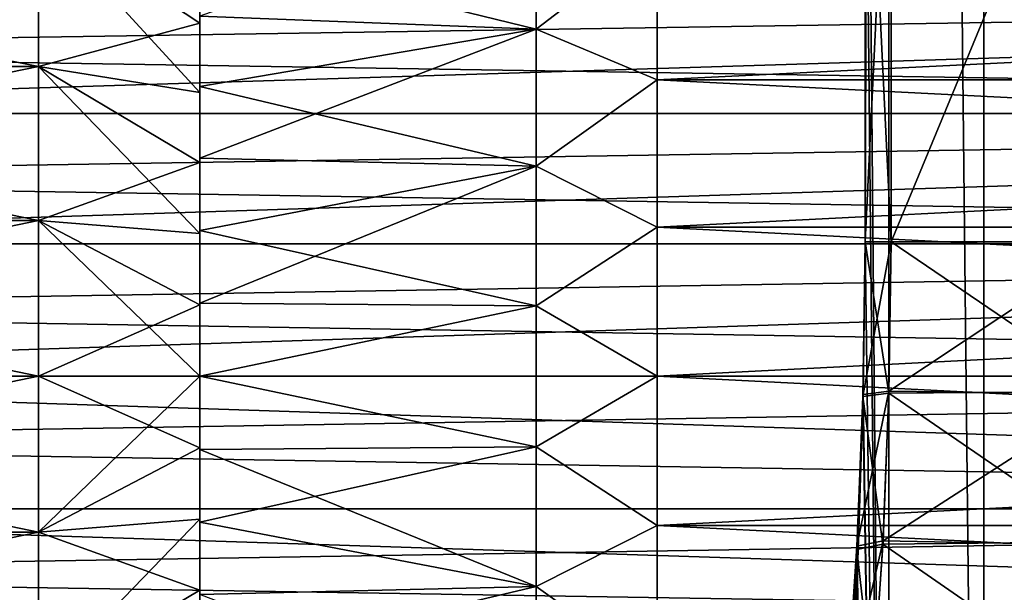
# Model space of a CAD drawing. Header units: millimetres. Extents: x -56 to 60, y -2 to 74.
# Tile 7 of 256: x -49.34 to -42.02, y 17.39 to 21.65. Entities that reach past the tile are written whole.
import ezdxf

# ---------------------------------------------------------------- set-up
doc = ezdxf.new("R2010")
doc.units = ezdxf.units.MM
doc.header["$LTSCALE"] = 127.314815
for name, color, linetype in [('105', 7, 'CONTINUOUS'), ('125', 7, 'CONTINUOUS'), ('126', 7, 'CONTINUOUS'), ('127', 7, 'CONTINUOUS'), ('130', 7, 'CONTINUOUS'), ('131', 7, 'CONTINUOUS'), ('132', 7, 'CONTINUOUS'), ('133', 7, 'CONTINUOUS'), ('134', 7, 'CONTINUOUS'), ('135', 7, 'CONTINUOUS'), ('138', 7, 'CONTINUOUS'), ('139', 7, 'CONTINUOUS'), ('148', 7, 'CONTINUOUS'), ('150', 7, 'CONTINUOUS'), ('155', 7, 'CONTINUOUS'), ('165', 7, 'CONTINUOUS'), ('173', 7, 'CONTINUOUS'), ('174', 7, 'CONTINUOUS'), ('184', 7, 'CONTINUOUS'), ('185', 7, 'CONTINUOUS'), ('186', 7, 'CONTINUOUS'), ('99', 7, 'CONTINUOUS')]:
    doc.layers.add(name, color=color, linetype=linetype)

msp = doc.modelspace()

# ---------------------------------------------------------------- linework, layer by layer
at = {"layer": '105', "color": 7, "linetype": 'CONTINUOUS', "true_color": 0x96918c}
for points in [[(-44.6, 21.203, -9.6518), (-44.6, 22.2698, -9.3444), (-22.9, 21.203, -9.6518), (-44.6, 21.203, -9.6518)], [(-22.9, 21.203, -9.6518), (-44.6, 22.2698, -9.3444), (-22.9, 22.2698, -9.3444), (-22.9, 21.203, -9.6518)], [(-44.6, 20.1084, -9.8378), (-44.6, 21.203, -9.6518), (-22.9, 20.1084, -9.8378), (-44.6, 20.1084, -9.8378)], [(-22.9, 20.1084, -9.8378), (-44.6, 21.203, -9.6518), (-22.9, 21.203, -9.6518), (-22.9, 20.1084, -9.8378)], [(-44.6, 19, -9.9), (-44.6, 20.1084, -9.8378), (-22.9, 19, -9.9), (-44.6, 19, -9.9)], [(-22.9, 19, -9.9), (-44.6, 20.1084, -9.8378), (-22.9, 20.1084, -9.8378), (-22.9, 19, -9.9)], [(-44.6, 17.8916, -9.8378), (-44.6, 19, -9.9), (-22.9, 17.8916, -9.8378), (-44.6, 17.8916, -9.8378)], [(-22.9, 17.8916, -9.8378), (-44.6, 19, -9.9), (-22.9, 19, -9.9), (-22.9, 17.8916, -9.8378)], [(-44.6, 16.797, -9.6518), (-44.6, 17.8916, -9.8378), (-22.9, 16.797, -9.6518), (-44.6, 16.797, -9.6518)], [(-22.9, 16.797, -9.6518), (-44.6, 17.8916, -9.8378), (-22.9, 17.8916, -9.8378), (-22.9, 16.797, -9.6518)]]:
    msp.add_3dface(points, dxfattribs=at)
at = {"layer": '125', "color": 7, "linetype": 'CONTINUOUS', "true_color": 0x96918c}
for points in [[(-49.2, 21.3031, 10.0905), (-49.2, 22.4185, 9.7692), (-54.8, 21.3031, 10.0905), (-49.2, 21.3031, 10.0905)], [(-54.8, 21.3031, 10.0905), (-49.2, 22.4185, 9.7692), (-54.8, 22.4185, 9.7692), (-54.8, 21.3031, 10.0905)], [(-49.2, 20.1589, 10.2849), (-49.2, 21.3031, 10.0905), (-54.8, 20.1589, 10.2849), (-49.2, 20.1589, 10.2849)], [(-54.8, 20.1589, 10.2849), (-49.2, 21.3031, 10.0905), (-54.8, 21.3031, 10.0905), (-54.8, 20.1589, 10.2849)], [(-49.2, 19, 10.35), (-49.2, 20.1589, 10.2849), (-54.8, 19, 10.35), (-49.2, 19, 10.35)], [(-54.8, 19, 10.35), (-49.2, 20.1589, 10.2849), (-54.8, 20.1589, 10.2849), (-54.8, 19, 10.35)], [(-49.2, 17.8411, 10.2849), (-49.2, 19, 10.35), (-54.8, 17.8411, 10.2849), (-49.2, 17.8411, 10.2849)], [(-54.8, 17.8411, 10.2849), (-49.2, 19, 10.35), (-54.8, 19, 10.35), (-54.8, 17.8411, 10.2849)], [(-49.2, 16.6969, 10.0905), (-49.2, 17.8411, 10.2849), (-54.8, 16.6969, 10.0905), (-49.2, 16.6969, 10.0905)], [(-54.8, 16.6969, 10.0905), (-49.2, 17.8411, 10.2849), (-54.8, 17.8411, 10.2849), (-54.8, 16.6969, 10.0905)]]:
    msp.add_3dface(points, dxfattribs=at)
at = {"layer": '126', "color": 7, "linetype": 'CONTINUOUS', "true_color": 0x96918c}
for points in [[(-48, 21.677, -8.5925), (-48, 21.1541, -8.7384), (-48, 22.129, -8.5983), (-48, 21.677, -8.5925)], [(-48, 22.129, -8.5983), (-48, 21.1541, -8.7384), (-48, 21.6248, -8.7654), (-48, 22.129, -8.5983)], [(-48, 21.1541, 8.7384), (-48, 21.677, 8.5925), (-48, 22.129, 8.5983), (-48, 21.1541, 8.7384)], [(-48, 21.6248, 8.7654), (-48, 21.1541, 8.7384), (-48, 22.129, 8.5983), (-48, 21.6248, 8.7654)], [(-48, 21.1541, -8.7384), (-48, 20.6226, -8.8524), (-48, 21.6248, -8.7654), (-48, 21.1541, -8.7384)], [(-48, 21.6248, -8.7654), (-48, 20.6226, -8.8524), (-48, 21.1101, -8.9032), (-48, 21.6248, -8.7654)], [(-48, 20.6226, 8.8524), (-48, 21.1541, 8.7384), (-48, 21.6248, 8.7654), (-48, 20.6226, 8.8524)], [(-48, 21.1101, 8.9032), (-48, 20.6226, 8.8524), (-48, 21.6248, 8.7654), (-48, 21.1101, 8.9032)], [(-48, 20.0842, -8.9344), (-48, 19.544, -8.9835), (-48, 21.1101, -8.9032), (-48, 20.0842, -8.9344)], [(-48, 21.1101, -8.9032), (-48, 19.544, -8.9835), (-48, 20.5885, -9.011), (-48, 21.1101, -8.9032)], [(-48, 20.6226, -8.8524), (-48, 20.0842, -8.9344), (-48, 21.1101, -8.9032), (-48, 20.6226, -8.8524)], [(-48, 20.0842, 8.9344), (-48, 20.6226, 8.8524), (-48, 21.1101, 8.9032), (-48, 20.0842, 8.9344)], [(-48, 20.5885, 9.011), (-48, 20.0842, 8.9344), (-48, 21.1101, 8.9032), (-48, 20.5885, 9.011)], [(-48, 19.544, -8.9835), (-48, 19, -8.9998), (-48, 20.5885, -9.011), (-48, 19.544, -8.9835)], [(-48, 20.5885, -9.011), (-48, 19, -8.9998), (-48, 17.4115, -9.011), (-48, 20.5885, -9.011)], [(-48, 19.544, 8.9835), (-48, 20.0842, 8.9344), (-48, 20.5885, 9.011), (-48, 19.544, 8.9835)], [(-48, 19, 8.9998), (-48, 19.544, 8.9835), (-48, 20.5885, 9.011), (-48, 19, 8.9998)], [(-48, 17.4115, 9.011), (-48, 19, 8.9998), (-48, 20.5885, 9.011), (-48, 17.4115, 9.011)], [(-48, 20.0628, 9.088), (-48, 17.4115, 9.011), (-48, 20.5885, 9.011), (-48, 20.0628, 9.088)], [(-48, 20.0628, -9.088), (-48, 20.5885, -9.011), (-48, 17.9372, -9.088), (-48, 20.0628, -9.088)], [(-48, 17.9372, -9.088), (-48, 20.5885, -9.011), (-48, 17.4115, -9.011), (-48, 17.9372, -9.088)], [(-48, 17.9372, 9.088), (-48, 17.4115, 9.011), (-48, 20.0628, 9.088), (-48, 17.9372, 9.088)], [(-48, 19.5317, 9.1344), (-48, 17.9372, 9.088), (-48, 20.0628, 9.088), (-48, 19.5317, 9.1344)], [(-48, 19.5317, -9.1344), (-48, 20.0628, -9.088), (-48, 18.4683, -9.1344), (-48, 19.5317, -9.1344)], [(-48, 18.4683, -9.1344), (-48, 20.0628, -9.088), (-48, 17.9372, -9.088), (-48, 18.4683, -9.1344)], [(-48, 18.4683, 9.1344), (-48, 17.9372, 9.088), (-48, 19.5317, 9.1344), (-48, 18.4683, 9.1344)], [(-48, 19, 9.15), (-48, 18.4683, 9.1344), (-48, 19.5317, 9.1344), (-48, 19, 9.15)], [(-48, 19, -9.15), (-48, 19.5317, -9.1344), (-48, 18.4683, -9.1344), (-48, 19, -9.15)], [(-48, 19, -8.9998), (-48, 18.456, -8.9835), (-48, 17.4115, -9.011), (-48, 19, -8.9998)], [(-48, 18.456, 8.9835), (-48, 19, 8.9998), (-48, 17.4115, 9.011), (-48, 18.456, 8.9835)], [(-48, 18.456, -8.9835), (-48, 17.9158, -8.9344), (-48, 17.4115, -9.011), (-48, 18.456, -8.9835)], [(-48, 17.9158, 8.9344), (-48, 18.456, 8.9835), (-48, 16.8899, 8.9032), (-48, 17.9158, 8.9344)], [(-48, 16.8899, 8.9032), (-48, 18.456, 8.9835), (-48, 17.4115, 9.011), (-48, 16.8899, 8.9032)], [(-48, 17.9158, -8.9344), (-48, 17.3774, -8.8524), (-48, 16.8899, -8.9032), (-48, 17.9158, -8.9344)], [(-48, 17.4115, -9.011), (-48, 17.9158, -8.9344), (-48, 16.8899, -8.9032), (-48, 17.4115, -9.011)], [(-48, 17.3774, 8.8524), (-48, 17.9158, 8.9344), (-48, 16.8899, 8.9032), (-48, 17.3774, 8.8524)]]:
    msp.add_3dface(points, dxfattribs=at)
at = {"layer": '127', "color": 7, "linetype": 'CONTINUOUS', "true_color": 0x96918c}
for points in [[(-49.2, 22.4185, -9.7692), (-49.2, 21.3031, -10.0905), (-54.8, 22.4185, -9.7692), (-49.2, 22.4185, -9.7692)], [(-54.8, 22.4185, -9.7692), (-49.2, 21.3031, -10.0905), (-54.8, 21.3031, -10.0905), (-54.8, 22.4185, -9.7692)], [(-49.2, 21.3031, -10.0905), (-49.2, 20.1589, -10.2849), (-54.8, 21.3031, -10.0905), (-49.2, 21.3031, -10.0905)], [(-54.8, 21.3031, -10.0905), (-49.2, 20.1589, -10.2849), (-54.8, 20.1589, -10.2849), (-54.8, 21.3031, -10.0905)], [(-49.2, 20.1589, -10.2849), (-49.2, 19, -10.35), (-54.8, 20.1589, -10.2849), (-49.2, 20.1589, -10.2849)], [(-54.8, 20.1589, -10.2849), (-49.2, 19, -10.35), (-54.8, 19, -10.35), (-54.8, 20.1589, -10.2849)], [(-49.2, 19, -10.35), (-49.2, 17.8411, -10.2849), (-54.8, 19, -10.35), (-49.2, 19, -10.35)], [(-54.8, 19, -10.35), (-49.2, 17.8411, -10.2849), (-54.8, 17.8411, -10.2849), (-54.8, 19, -10.35)], [(-49.2, 17.8411, -10.2849), (-49.2, 16.6969, -10.0905), (-54.8, 17.8411, -10.2849), (-49.2, 17.8411, -10.2849)], [(-54.8, 17.8411, -10.2849), (-49.2, 16.6969, -10.0905), (-54.8, 16.6969, -10.0905), (-54.8, 17.8411, -10.2849)]]:
    msp.add_3dface(points, dxfattribs=at)
at = {"layer": '130', "color": 7, "linetype": 'CONTINUOUS', "true_color": 0x96918c}
for points in [[(-49.2, 22.4185, 9.7692), (-49.2, 21.3031, 10.0905), (-48, 21.6248, 8.7654), (-49.2, 22.4185, 9.7692)], [(-49.2, 22.4185, 9.7692), (-48, 21.6248, 8.7654), (-48, 22.129, 8.5983), (-49.2, 22.4185, 9.7692)], [(-49.2, 21.3031, 10.0905), (-48, 21.1101, 8.9032), (-48, 21.6248, 8.7654), (-49.2, 21.3031, 10.0905)], [(-49.2, 21.3031, 10.0905), (-49.2, 20.1589, 10.2849), (-48, 20.5885, 9.011), (-49.2, 21.3031, 10.0905)], [(-49.2, 21.3031, 10.0905), (-48, 20.5885, 9.011), (-48, 21.1101, 8.9032), (-49.2, 21.3031, 10.0905)], [(-49.2, 20.1589, 10.2849), (-48, 20.0628, 9.088), (-48, 20.5885, 9.011), (-49.2, 20.1589, 10.2849)], [(-49.2, 20.1589, 10.2849), (-49.2, 19, 10.35), (-48, 19.5317, 9.1344), (-49.2, 20.1589, 10.2849)], [(-49.2, 20.1589, 10.2849), (-48, 19.5317, 9.1344), (-48, 20.0628, 9.088), (-49.2, 20.1589, 10.2849)], [(-49.2, 19, 10.35), (-48, 19, 9.15), (-48, 19.5317, 9.1344), (-49.2, 19, 10.35)], [(-49.2, 19, 10.35), (-49.2, 17.8411, 10.2849), (-48, 19, 9.15), (-49.2, 19, 10.35)], [(-49.2, 17.8411, 10.2849), (-48, 18.4683, 9.1344), (-48, 19, 9.15), (-49.2, 17.8411, 10.2849)], [(-49.2, 17.8411, 10.2849), (-48, 17.9372, 9.088), (-48, 18.4683, 9.1344), (-49.2, 17.8411, 10.2849)], [(-49.2, 17.8411, 10.2849), (-49.2, 16.6969, 10.0905), (-48, 17.9372, 9.088), (-49.2, 17.8411, 10.2849)], [(-49.2, 16.6969, 10.0905), (-48, 17.4115, 9.011), (-48, 17.9372, 9.088), (-49.2, 16.6969, 10.0905)], [(-49.2, 16.6969, 10.0905), (-48, 16.8899, 8.9032), (-48, 17.4115, 9.011), (-49.2, 16.6969, 10.0905)]]:
    msp.add_3dface(points, dxfattribs=at)
at = {"layer": '131', "color": 7, "linetype": 'CONTINUOUS', "true_color": 0x96918c}
for points in [[(-48, 22.129, -8.5983), (-48, 21.6248, -8.7654), (-49.2, 22.4185, -9.7692), (-48, 22.129, -8.5983)], [(-48, 21.6248, -8.7654), (-48, 21.1101, -8.9032), (-49.2, 22.4185, -9.7692), (-48, 21.6248, -8.7654)], [(-48, 21.1101, -8.9032), (-49.2, 21.3031, -10.0905), (-49.2, 22.4185, -9.7692), (-48, 21.1101, -8.9032)], [(-48, 21.1101, -8.9032), (-48, 20.5885, -9.011), (-49.2, 21.3031, -10.0905), (-48, 21.1101, -8.9032)], [(-48, 20.5885, -9.011), (-48, 20.0628, -9.088), (-49.2, 21.3031, -10.0905), (-48, 20.5885, -9.011)], [(-48, 20.0628, -9.088), (-49.2, 20.1589, -10.2849), (-49.2, 21.3031, -10.0905), (-48, 20.0628, -9.088)], [(-48, 20.0628, -9.088), (-48, 19.5317, -9.1344), (-49.2, 20.1589, -10.2849), (-48, 20.0628, -9.088)], [(-48, 19.5317, -9.1344), (-48, 19, -9.15), (-49.2, 20.1589, -10.2849), (-48, 19.5317, -9.1344)], [(-48, 19, -9.15), (-49.2, 19, -10.35), (-49.2, 20.1589, -10.2849), (-48, 19, -9.15)], [(-48, 19, -9.15), (-48, 18.4683, -9.1344), (-49.2, 19, -10.35), (-48, 19, -9.15)], [(-48, 18.4683, -9.1344), (-49.2, 17.8411, -10.2849), (-49.2, 19, -10.35), (-48, 18.4683, -9.1344)], [(-48, 18.4683, -9.1344), (-48, 17.9372, -9.088), (-49.2, 17.8411, -10.2849), (-48, 18.4683, -9.1344)], [(-48, 17.9372, -9.088), (-48, 17.4115, -9.011), (-49.2, 17.8411, -10.2849), (-48, 17.9372, -9.088)], [(-48, 17.4115, -9.011), (-49.2, 16.6969, -10.0905), (-49.2, 17.8411, -10.2849), (-48, 17.4115, -9.011)], [(-48, 17.4115, -9.011), (-48, 16.8899, -8.9032), (-49.2, 16.6969, -10.0905), (-48, 17.4115, -9.011)]]:
    msp.add_3dface(points, dxfattribs=at)
at = {"layer": '132', "color": 7, "linetype": 'CONTINUOUS', "true_color": 0x96918c}
for points in [[(-45.5, 22.5647, 8.2639), (-48, 21.677, 8.5925), (-45.5, 21.5812, 8.6219), (-45.5, 22.5647, 8.2639)], [(-48, 21.677, 8.5925), (-48, 21.1541, 8.7384), (-45.5, 21.5812, 8.6219), (-48, 21.677, 8.5925)], [(-48, 21.1541, 8.7384), (-48, 20.6226, 8.8524), (-45.5, 21.5812, 8.6219), (-48, 21.1541, 8.7384)], [(-45.5, 21.5812, 8.6219), (-48, 20.6226, 8.8524), (-45.5, 20.5628, 8.8633), (-45.5, 21.5812, 8.6219)], [(-48, 20.6226, 8.8524), (-48, 20.0842, 8.9344), (-45.5, 20.5628, 8.8633), (-48, 20.6226, 8.8524)], [(-48, 20.0842, 8.9344), (-48, 19.544, 8.9835), (-45.5, 20.5628, 8.8633), (-48, 20.0842, 8.9344)], [(-45.5, 20.5628, 8.8633), (-48, 19.544, 8.9835), (-45.5, 19.5233, 8.9848), (-45.5, 20.5628, 8.8633)], [(-48, 19.544, 8.9835), (-48, 19, 8.9998), (-45.5, 19.5233, 8.9848), (-48, 19.544, 8.9835)], [(-45.5, 19.5233, 8.9848), (-48, 19, 8.9998), (-45.5, 18.4767, 8.9848), (-45.5, 19.5233, 8.9848)], [(-48, 19, 8.9998), (-48, 18.456, 8.9835), (-45.5, 18.4767, 8.9848), (-48, 19, 8.9998)], [(-48, 18.456, 8.9835), (-48, 17.9158, 8.9344), (-45.5, 18.4767, 8.9848), (-48, 18.456, 8.9835)], [(-45.5, 18.4767, 8.9848), (-48, 17.9158, 8.9344), (-45.5, 17.4372, 8.8633), (-45.5, 18.4767, 8.9848)], [(-48, 17.9158, 8.9344), (-48, 17.3774, 8.8524), (-45.5, 17.4372, 8.8633), (-48, 17.9158, 8.9344)], [(-48, 17.3774, 8.8524), (-48, 16.8459, 8.7384), (-45.5, 17.4372, 8.8633), (-48, 17.3774, 8.8524)], [(-45.5, 17.4372, 8.8633), (-48, 16.8459, 8.7384), (-45.5, 16.4188, 8.6219), (-45.5, 17.4372, 8.8633)]]:
    msp.add_3dface(points, dxfattribs=at)
at = {"layer": '133', "color": 7, "linetype": 'CONTINUOUS', "true_color": 0x96918c}
for points in [[(-45.5, 21.5812, -8.6219), (-48, 22.1919, -8.4148), (-45.5, 22.5647, -8.2639), (-45.5, 21.5812, -8.6219)], [(-48, 21.677, -8.5925), (-48, 22.1919, -8.4148), (-45.5, 21.5812, -8.6219), (-48, 21.677, -8.5925)], [(-48, 21.1541, -8.7384), (-48, 21.677, -8.5925), (-45.5, 21.5812, -8.6219), (-48, 21.1541, -8.7384)], [(-45.5, 20.5628, -8.8633), (-48, 21.1541, -8.7384), (-45.5, 21.5812, -8.6219), (-45.5, 20.5628, -8.8633)], [(-48, 20.6226, -8.8524), (-48, 21.1541, -8.7384), (-45.5, 20.5628, -8.8633), (-48, 20.6226, -8.8524)], [(-48, 20.0842, -8.9344), (-48, 20.6226, -8.8524), (-45.5, 20.5628, -8.8633), (-48, 20.0842, -8.9344)], [(-45.5, 19.5233, -8.9848), (-48, 20.0842, -8.9344), (-45.5, 20.5628, -8.8633), (-45.5, 19.5233, -8.9848)], [(-48, 19.544, -8.9835), (-48, 20.0842, -8.9344), (-45.5, 19.5233, -8.9848), (-48, 19.544, -8.9835)], [(-48, 19, -8.9998), (-48, 19.544, -8.9835), (-45.5, 19.5233, -8.9848), (-48, 19, -8.9998)], [(-45.5, 18.4767, -8.9848), (-48, 19, -8.9998), (-45.5, 19.5233, -8.9848), (-45.5, 18.4767, -8.9848)], [(-48, 18.456, -8.9835), (-48, 19, -8.9998), (-45.5, 18.4767, -8.9848), (-48, 18.456, -8.9835)], [(-45.5, 17.4372, -8.8633), (-48, 18.456, -8.9835), (-45.5, 18.4767, -8.9848), (-45.5, 17.4372, -8.8633)], [(-48, 17.9158, -8.9344), (-48, 18.456, -8.9835), (-45.5, 17.4372, -8.8633), (-48, 17.9158, -8.9344)], [(-48, 17.3774, -8.8524), (-48, 17.9158, -8.9344), (-45.5, 17.4372, -8.8633), (-48, 17.3774, -8.8524)], [(-45.5, 16.4188, -8.6219), (-48, 17.3774, -8.8524), (-45.5, 17.4372, -8.8633), (-45.5, 16.4188, -8.6219)]]:
    msp.add_3dface(points, dxfattribs=at)
at = {"layer": '134', "color": 7, "linetype": 'CONTINUOUS', "true_color": 0x96918c}
for points in [[(-45.5, 22.5647, 8.2639), (-45.5, 21.5812, 8.6219), (-44.6, 22.2698, 9.3444), (-45.5, 22.5647, 8.2639)], [(-44.6, 22.2698, 9.3444), (-45.5, 21.5812, 8.6219), (-44.6, 21.203, 9.6518), (-44.6, 22.2698, 9.3444)], [(-45.5, 21.5812, 8.6219), (-45.5, 20.5628, 8.8633), (-44.6, 21.203, 9.6518), (-45.5, 21.5812, 8.6219)], [(-44.6, 21.203, 9.6518), (-45.5, 20.5628, 8.8633), (-44.6, 20.1084, 9.8378), (-44.6, 21.203, 9.6518)], [(-45.5, 20.5628, 8.8633), (-45.5, 19.5233, 8.9848), (-44.6, 20.1084, 9.8378), (-45.5, 20.5628, 8.8633)], [(-44.6, 20.1084, 9.8378), (-45.5, 19.5233, 8.9848), (-44.6, 19, 9.9), (-44.6, 20.1084, 9.8378)], [(-45.5, 19.5233, 8.9848), (-45.5, 18.4767, 8.9848), (-44.6, 19, 9.9), (-45.5, 19.5233, 8.9848)], [(-44.6, 19, 9.9), (-45.5, 18.4767, 8.9848), (-44.6, 17.8916, 9.8378), (-44.6, 19, 9.9)], [(-45.5, 18.4767, 8.9848), (-45.5, 17.4372, 8.8633), (-44.6, 17.8916, 9.8378), (-45.5, 18.4767, 8.9848)], [(-44.6, 17.8916, 9.8378), (-45.5, 17.4372, 8.8633), (-44.6, 16.797, 9.6518), (-44.6, 17.8916, 9.8378)], [(-45.5, 17.4372, 8.8633), (-45.5, 16.4188, 8.6219), (-44.6, 16.797, 9.6518), (-45.5, 17.4372, 8.8633)]]:
    msp.add_3dface(points, dxfattribs=at)
at = {"layer": '135', "color": 7, "linetype": 'CONTINUOUS', "true_color": 0x96918c}
for points in [[(-45.5, 21.5812, -8.6219), (-45.5, 22.5647, -8.2639), (-44.6, 22.2698, -9.3444), (-45.5, 21.5812, -8.6219)], [(-44.6, 21.203, -9.6518), (-45.5, 21.5812, -8.6219), (-44.6, 22.2698, -9.3444), (-44.6, 21.203, -9.6518)], [(-45.5, 20.5628, -8.8633), (-45.5, 21.5812, -8.6219), (-44.6, 21.203, -9.6518), (-45.5, 20.5628, -8.8633)], [(-44.6, 20.1084, -9.8378), (-45.5, 20.5628, -8.8633), (-44.6, 21.203, -9.6518), (-44.6, 20.1084, -9.8378)], [(-45.5, 19.5233, -8.9848), (-45.5, 20.5628, -8.8633), (-44.6, 20.1084, -9.8378), (-45.5, 19.5233, -8.9848)], [(-44.6, 19, -9.9), (-45.5, 19.5233, -8.9848), (-44.6, 20.1084, -9.8378), (-44.6, 19, -9.9)], [(-45.5, 18.4767, -8.9848), (-45.5, 19.5233, -8.9848), (-44.6, 19, -9.9), (-45.5, 18.4767, -8.9848)], [(-44.6, 17.8916, -9.8378), (-45.5, 18.4767, -8.9848), (-44.6, 19, -9.9), (-44.6, 17.8916, -9.8378)], [(-45.5, 17.4372, -8.8633), (-45.5, 18.4767, -8.9848), (-44.6, 17.8916, -9.8378), (-45.5, 17.4372, -8.8633)], [(-44.6, 16.797, -9.6518), (-45.5, 17.4372, -8.8633), (-44.6, 17.8916, -9.8378), (-44.6, 16.797, -9.6518)], [(-45.5, 16.4188, -8.6219), (-45.5, 17.4372, -8.8633), (-44.6, 16.797, -9.6518), (-45.5, 16.4188, -8.6219)]]:
    msp.add_3dface(points, dxfattribs=at)
at = {"layer": '138', "color": 7, "linetype": 'CONTINUOUS', "true_color": 0x96918c}
for points in [[(-25.4, 21.8893, 6.9753), (-25.4, 20.9541, 7.2927), (-55.3, 21.4269, 7.1493), (-25.4, 21.8893, 6.9753)], [(-55.3, 21.8893, 6.9753), (-25.4, 21.8893, 6.9753), (-55.3, 21.4269, 7.1493), (-55.3, 21.8893, 6.9753)], [(-55.3, 21.4269, 7.1493), (-25.4, 20.9541, 7.2927), (-55.3, 20.9541, 7.2927), (-55.3, 21.4269, 7.1493)], [(-25.4, 20.9541, 7.2927), (-25.4, 19.9855, 7.4854), (-55.3, 20.473, 7.4049), (-25.4, 20.9541, 7.2927)], [(-55.3, 20.9541, 7.2927), (-25.4, 20.9541, 7.2927), (-55.3, 20.473, 7.4049), (-55.3, 20.9541, 7.2927)], [(-55.3, 20.473, 7.4049), (-25.4, 19.9855, 7.4854), (-55.3, 19.9855, 7.4854), (-55.3, 20.473, 7.4049)], [(-25.4, 19.9855, 7.4854), (-25.4, 19, 7.55), (-55.3, 19.4938, 7.5338), (-25.4, 19.9855, 7.4854)], [(-55.3, 19.9855, 7.4854), (-25.4, 19.9855, 7.4854), (-55.3, 19.4938, 7.5338), (-55.3, 19.9855, 7.4854)], [(-55.3, 19.4938, 7.5338), (-25.4, 19, 7.55), (-55.3, 19, 7.55), (-55.3, 19.4938, 7.5338)], [(-25.4, 19, 7.55), (-25.4, 18.0145, 7.4854), (-55.3, 19, 7.55), (-25.4, 19, 7.55)], [(-55.3, 19, 7.55), (-25.4, 18.0145, 7.4854), (-55.3, 18.5062, 7.5338), (-55.3, 19, 7.55)], [(-55.3, 18.5062, 7.5338), (-25.4, 18.0145, 7.4854), (-55.3, 18.0145, 7.4854), (-55.3, 18.5062, 7.5338)], [(-25.4, 18.0145, 7.4854), (-25.4, 17.0459, 7.2927), (-55.3, 18.0145, 7.4854), (-25.4, 18.0145, 7.4854)], [(-55.3, 18.0145, 7.4854), (-25.4, 17.0459, 7.2927), (-55.3, 17.527, 7.4049), (-55.3, 18.0145, 7.4854)], [(-55.3, 17.527, 7.4049), (-25.4, 17.0459, 7.2927), (-55.3, 17.0459, 7.2927), (-55.3, 17.527, 7.4049)]]:
    msp.add_3dface(points, dxfattribs=at)
at = {"layer": '139', "color": 7, "linetype": 'CONTINUOUS', "true_color": 0x96918c}
for points in [[(-25.4, 20.9541, -7.2927), (-25.4, 21.8893, -6.9753), (-55.3, 20.9541, -7.2927), (-25.4, 20.9541, -7.2927)], [(-55.3, 20.9541, -7.2927), (-25.4, 21.8893, -6.9753), (-55.3, 21.4269, -7.1493), (-55.3, 20.9541, -7.2927)], [(-55.3, 21.4269, -7.1493), (-25.4, 21.8893, -6.9753), (-55.3, 21.8893, -6.9753), (-55.3, 21.4269, -7.1493)], [(-25.4, 19.9855, -7.4854), (-25.4, 20.9541, -7.2927), (-55.3, 19.9855, -7.4854), (-25.4, 19.9855, -7.4854)], [(-55.3, 19.9855, -7.4854), (-25.4, 20.9541, -7.2927), (-55.3, 20.473, -7.4049), (-55.3, 19.9855, -7.4854)], [(-55.3, 20.473, -7.4049), (-25.4, 20.9541, -7.2927), (-55.3, 20.9541, -7.2927), (-55.3, 20.473, -7.4049)], [(-25.4, 19, -7.55), (-25.4, 19.9855, -7.4854), (-55.3, 19, -7.55), (-25.4, 19, -7.55)], [(-55.3, 19, -7.55), (-25.4, 19.9855, -7.4854), (-55.3, 19.4938, -7.5338), (-55.3, 19, -7.55)], [(-55.3, 19.4938, -7.5338), (-25.4, 19.9855, -7.4854), (-55.3, 19.9855, -7.4854), (-55.3, 19.4938, -7.5338)], [(-25.4, 18.0145, -7.4854), (-25.4, 19, -7.55), (-55.3, 18.5062, -7.5338), (-25.4, 18.0145, -7.4854)], [(-55.3, 18.5062, -7.5338), (-25.4, 19, -7.55), (-55.3, 19, -7.55), (-55.3, 18.5062, -7.5338)], [(-55.3, 18.0145, -7.4854), (-25.4, 18.0145, -7.4854), (-55.3, 18.5062, -7.5338), (-55.3, 18.0145, -7.4854)], [(-25.4, 17.0459, -7.2927), (-25.4, 18.0145, -7.4854), (-55.3, 17.527, -7.4049), (-25.4, 17.0459, -7.2927)], [(-55.3, 17.527, -7.4049), (-25.4, 18.0145, -7.4854), (-55.3, 18.0145, -7.4854), (-55.3, 17.527, -7.4049)], [(-55.3, 17.0459, -7.2927), (-25.4, 17.0459, -7.2927), (-55.3, 17.527, -7.4049), (-55.3, 17.0459, -7.2927)]]:
    msp.add_3dface(points, dxfattribs=at)
at = {"layer": '148', "color": 7, "linetype": 'CONTINUOUS', "true_color": 0x96918c}
for points in [[(-43.0543, 24, 11.2506), (-42.8781, 6.7, 11.9047), (-43.4596, 72.5, 9.5662), (-43.0543, 24, 11.2506)], [(-43.4596, 72.5, 9.5662), (-42.8781, 6.7, 11.9047), (-42.878, 72.5, 11.905), (-43.4596, 72.5, 9.5662)], [(-42.8781, 6.7, 11.9047), (-42.1707, 6.7, 14.2086), (-42.878, 72.5, 11.905), (-42.8781, 6.7, 11.9047)], [(-42.878, 72.5, 11.905), (-42.1707, 6.7, 14.2086), (-42.1706, 72.5, 14.2089), (-42.878, 72.5, 11.905)], [(-42.1707, 6.7, 14.2086), (-41.3396, 6.7, 16.4708), (-42.1706, 72.5, 14.2089), (-42.1707, 6.7, 14.2086)], [(-42.1706, 72.5, 14.2089), (-41.3396, 6.7, 16.4708), (-41.3395, 72.5, 16.4712), (-42.1706, 72.5, 14.2089)], [(-43.0543, 20, 11.2506), (-42.8781, 6.7, 11.9047), (-43.0543, 24, 11.2506), (-43.0543, 20, 11.2506)], [(-43.0697, 18.8494, 11.1916), (-42.8781, 6.7, 11.9047), (-43.0543, 20, 11.2506), (-43.0697, 18.8494, 11.1916)], [(-43.1156, 17.7132, 11.0134), (-42.8781, 6.7, 11.9047), (-43.0697, 18.8494, 11.1916), (-43.1156, 17.7132, 11.0134)], [(-43.1909, 16.5853, 10.7144), (-42.8781, 6.7, 11.9047), (-43.1156, 17.7132, 11.0134), (-43.1909, 16.5853, 10.7144)]]:
    msp.add_3dface(points, dxfattribs=at)
at = {"layer": '150', "color": 7, "linetype": 'CONTINUOUS', "true_color": 0x96918c}
for points in [[(-42.878, 72.5, -11.905), (-42.8781, 6.7, -11.9047), (-43.0543, 20, -11.2506), (-42.878, 72.5, -11.905)], [(-43.0543, 24, -11.2506), (-42.878, 72.5, -11.905), (-43.0543, 20, -11.2506), (-43.0543, 24, -11.2506)], [(-42.1707, 6.7, -14.2086), (-42.8781, 6.7, -11.9047), (-42.878, 72.5, -11.905), (-42.1707, 6.7, -14.2086)], [(-42.1706, 72.5, -14.2089), (-42.1707, 6.7, -14.2086), (-42.878, 72.5, -11.905), (-42.1706, 72.5, -14.2089)], [(-41.3396, 6.7, -16.4708), (-42.1707, 6.7, -14.2086), (-42.1706, 72.5, -14.2089), (-41.3396, 6.7, -16.4708)], [(-41.3395, 72.5, -16.4712), (-41.3396, 6.7, -16.4708), (-42.1706, 72.5, -14.2089), (-41.3395, 72.5, -16.4712)], [(-43.0543, 20, -11.2506), (-42.8781, 6.7, -11.9047), (-43.069, 18.8654, -11.1941), (-43.0543, 20, -11.2506)], [(-42.8781, 6.7, -11.9047), (-43.4597, 6.7, -9.5659), (-43.069, 18.8654, -11.1941), (-42.8781, 6.7, -11.9047)], [(-43.069, 18.8654, -11.1941), (-43.4597, 6.7, -9.5659), (-43.1143, 17.7381, -11.0184), (-43.069, 18.8654, -11.1941)], [(-43.1143, 17.7381, -11.0184), (-43.4597, 6.7, -9.5659), (-43.1889, 16.611, -10.7224), (-43.1143, 17.7381, -11.0184)]]:
    msp.add_3dface(points, dxfattribs=at)
at = {"layer": '155', "color": 7, "linetype": 'CONTINUOUS', "true_color": 0x96918c}
for points in [[(-41.205, 24, 11), (-41.205, 20, 11), (-42.8608, 20, 11), (-41.205, 24, 11)], [(-42.8608, 24, 11), (-41.205, 24, 11), (-42.8608, 20, 11), (-42.8608, 24, 11)]]:
    msp.add_3dface(points, dxfattribs=at)
at = {"layer": '165', "color": 7, "linetype": 'CONTINUOUS', "true_color": 0x96918c}
for points in [[(-43.0543, 20, 11.2506), (-43.0543, 24, 11.2506), (-42.8608, 20, 11), (-43.0543, 20, 11.2506)], [(-43.0543, 24, 11.2506), (-42.8608, 24, 11), (-42.8608, 20, 11), (-43.0543, 24, 11.2506)]]:
    msp.add_3dface(points, dxfattribs=at)
at = {"layer": '173', "color": 7, "linetype": 'CONTINUOUS', "true_color": 0x96918c}
for points in [[(-42.8608, 20, 11), (-41.221, 18.8865, 10.9435), (-42.8768, 18.8749, 10.9423), (-42.8608, 20, 11)], [(-41.2217, 18.87, -10.9418), (-41.205, 20, -11), (-42.8761, 18.8906, -10.9439), (-41.2217, 18.87, -10.9418)], [(-42.8761, 18.8906, -10.9439), (-41.205, 20, -11), (-42.8608, 20, -11), (-42.8761, 18.8906, -10.9439)], [(-42.8608, 20, 11), (-41.205, 20, 11), (-41.221, 18.8865, 10.9435), (-42.8608, 20, 11)], [(-42.9204, 17.7778, -10.7732), (-41.2217, 18.87, -10.9418), (-42.8761, 18.8906, -10.9439), (-42.9204, 17.7778, -10.7732)], [(-42.8768, 18.8749, 10.9423), (-41.2674, 17.7701, 10.7716), (-42.9217, 17.7533, 10.7681), (-42.8768, 18.8749, 10.9423)], [(-41.2688, 17.7439, -10.7662), (-41.2217, 18.87, -10.9418), (-42.9204, 17.7778, -10.7732), (-41.2688, 17.7439, -10.7662)], [(-41.221, 18.8865, 10.9435), (-41.2674, 17.7701, 10.7716), (-42.8768, 18.8749, 10.9423), (-41.221, 18.8865, 10.9435)], [(-42.9217, 17.7533, 10.7681), (-41.3456, 16.6618, 10.4813), (-42.9971, 16.6469, 10.4765), (-42.9217, 17.7533, 10.7681)], [(-42.9952, 16.6722, -10.4845), (-41.2688, 17.7439, -10.7662), (-42.9204, 17.7778, -10.7732), (-42.9952, 16.6722, -10.4845)], [(-41.3479, 16.6337, -10.4722), (-41.2688, 17.7439, -10.7662), (-42.9952, 16.6722, -10.4845), (-41.3479, 16.6337, -10.4722)], [(-41.2674, 17.7701, 10.7716), (-41.3456, 16.6618, 10.4813), (-42.9217, 17.7533, 10.7681), (-41.2674, 17.7701, 10.7716)]]:
    msp.add_3dface(points, dxfattribs=at)
at = {"layer": '174', "color": 7, "linetype": 'CONTINUOUS', "true_color": 0x96918c}
for points in [[(-42.8608, 20, -11), (-41.205, 20, -11), (-42.8608, 24, -11), (-42.8608, 20, -11)], [(-41.205, 20, -11), (-41.205, 24, -11), (-42.8608, 24, -11), (-41.205, 20, -11)]]:
    msp.add_3dface(points, dxfattribs=at)
at = {"layer": '184', "color": 7, "linetype": 'CONTINUOUS', "true_color": 0x96918c}
for points in [[(-43.0543, 24, -11.2506), (-43.0543, 20, -11.2506), (-42.8608, 24, -11), (-43.0543, 24, -11.2506)], [(-43.0543, 20, -11.2506), (-42.8608, 20, -11), (-42.8608, 24, -11), (-43.0543, 20, -11.2506)]]:
    msp.add_3dface(points, dxfattribs=at)
at = {"layer": '185', "color": 7, "linetype": 'CONTINUOUS', "true_color": 0x96918c}
for points in [[(-43.0543, 20, -11.2506), (-43.069, 18.8654, -11.1941), (-42.8608, 20, -11), (-43.0543, 20, -11.2506)], [(-43.069, 18.8654, -11.1941), (-42.8761, 18.8906, -10.9439), (-42.8608, 20, -11), (-43.069, 18.8654, -11.1941)], [(-43.069, 18.8654, -11.1941), (-43.1143, 17.7381, -11.0184), (-42.8761, 18.8906, -10.9439), (-43.069, 18.8654, -11.1941)], [(-43.1143, 17.7381, -11.0184), (-42.9204, 17.7778, -10.7732), (-42.8761, 18.8906, -10.9439), (-43.1143, 17.7381, -11.0184)], [(-43.1143, 17.7381, -11.0184), (-43.1889, 16.611, -10.7224), (-42.9204, 17.7778, -10.7732), (-43.1143, 17.7381, -11.0184)], [(-43.1889, 16.611, -10.7224), (-42.9952, 16.6722, -10.4845), (-42.9204, 17.7778, -10.7732), (-43.1889, 16.611, -10.7224)]]:
    msp.add_3dface(points, dxfattribs=at)
at = {"layer": '186', "color": 7, "linetype": 'CONTINUOUS', "true_color": 0x96918c}
for points in [[(-43.0697, 18.8494, 11.1916), (-43.0543, 20, 11.2506), (-42.8768, 18.8749, 10.9423), (-43.0697, 18.8494, 11.1916)], [(-43.0543, 20, 11.2506), (-42.8608, 20, 11), (-42.8768, 18.8749, 10.9423), (-43.0543, 20, 11.2506)], [(-43.1156, 17.7132, 11.0134), (-43.0697, 18.8494, 11.1916), (-42.9217, 17.7533, 10.7681), (-43.1156, 17.7132, 11.0134)], [(-43.0697, 18.8494, 11.1916), (-42.8768, 18.8749, 10.9423), (-42.9217, 17.7533, 10.7681), (-43.0697, 18.8494, 11.1916)], [(-43.1156, 17.7132, 11.0134), (-42.9217, 17.7533, 10.7681), (-42.9971, 16.6469, 10.4765), (-43.1156, 17.7132, 11.0134)], [(-43.1909, 16.5853, 10.7144), (-43.1156, 17.7132, 11.0134), (-42.9971, 16.6469, 10.4765), (-43.1909, 16.5853, 10.7144)]]:
    msp.add_3dface(points, dxfattribs=at)
at = {"layer": '99', "color": 7, "linetype": 'CONTINUOUS', "true_color": 0x96918c}
for points in [[(-44.6, 22.2698, 9.3444), (-44.6, 21.203, 9.6518), (-22.9, 22.2698, 9.3444), (-44.6, 22.2698, 9.3444)], [(-22.9, 22.2698, 9.3444), (-44.6, 21.203, 9.6518), (-22.9, 21.203, 9.6518), (-22.9, 22.2698, 9.3444)], [(-44.6, 21.203, 9.6518), (-44.6, 20.1084, 9.8378), (-22.9, 21.203, 9.6518), (-44.6, 21.203, 9.6518)], [(-22.9, 21.203, 9.6518), (-44.6, 20.1084, 9.8378), (-22.9, 20.1084, 9.8378), (-22.9, 21.203, 9.6518)], [(-44.6, 20.1084, 9.8378), (-44.6, 19, 9.9), (-22.9, 20.1084, 9.8378), (-44.6, 20.1084, 9.8378)], [(-22.9, 20.1084, 9.8378), (-44.6, 19, 9.9), (-22.9, 19, 9.9), (-22.9, 20.1084, 9.8378)], [(-44.6, 19, 9.9), (-44.6, 17.8916, 9.8378), (-22.9, 19, 9.9), (-44.6, 19, 9.9)], [(-22.9, 19, 9.9), (-44.6, 17.8916, 9.8378), (-22.9, 17.8916, 9.8378), (-22.9, 19, 9.9)], [(-44.6, 17.8916, 9.8378), (-44.6, 16.797, 9.6518), (-22.9, 17.8916, 9.8378), (-44.6, 17.8916, 9.8378)], [(-22.9, 17.8916, 9.8378), (-44.6, 16.797, 9.6518), (-22.9, 16.797, 9.6518), (-22.9, 17.8916, 9.8378)]]:
    msp.add_3dface(points, dxfattribs=at)

doc.saveas('drawing.dxf')
